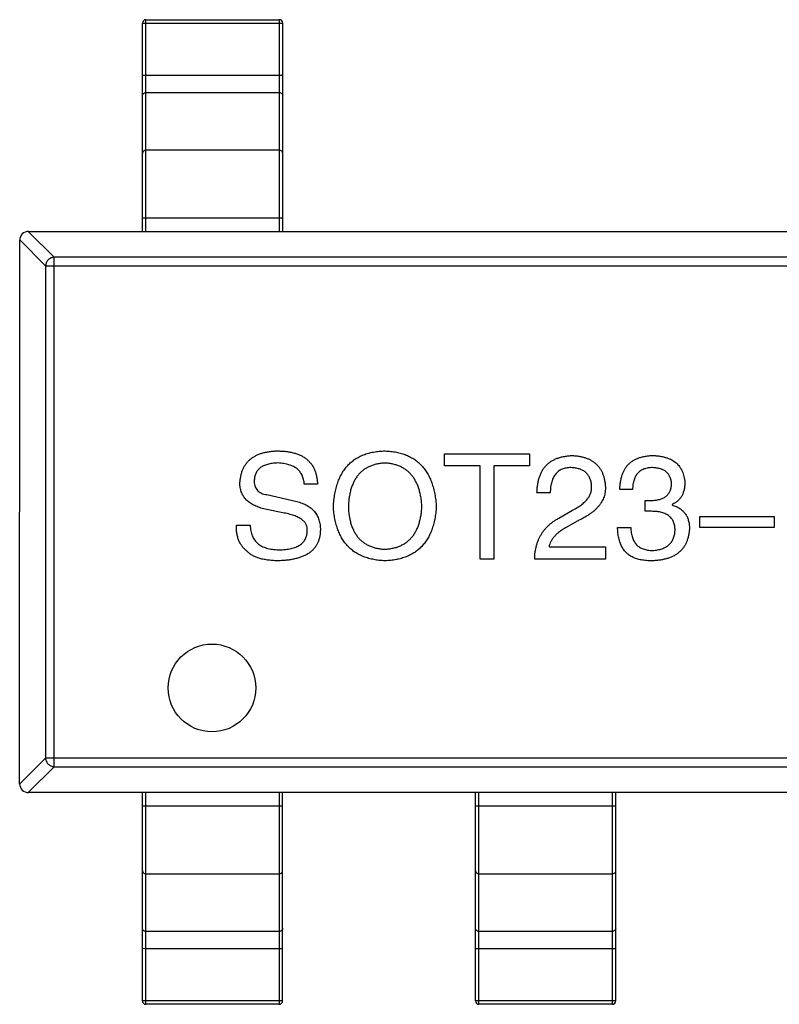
# Model space of a CAD drawing. Header units: inches. Extents: x -109 to 120, y -78 to 24.
# Tile 17 of 113: x 56.15 to 58.32, y -37.33 to -34.53. Entities that reach past the tile are written whole.
import ezdxf

# ---------------------------------------------------------------- set-up
doc = ezdxf.new("R2010")
doc.units = ezdxf.units.IN
doc.header["$LTSCALE"] = 1.21
doc.header["$MEASUREMENT"] = 0
doc.layers.add('X2_94A2_X0__-__X2_7F0E5149_X0_', color=7, linetype='CONTINUOUS')

msp = doc.modelspace()

# ---------------------------------------------------------------- linework, layer by layer
at = {"layer": 'X2_94A2_X0__-__X2_7F0E5149_X0_', "color": 6, "linetype": 'Continuous'}
for p, q in [((56.5048, -35.1296), (56.5049, -34.5362)), ((56.5049, -34.5362), (56.5149, -34.5356)), ((56.5148, -35.1296), (56.5149, -34.5262)), ((56.5149, -34.5262), (56.8949, -34.5262)), ((56.5149, -34.5356), (56.8949, -34.5357)), ((56.8949, -34.5262), (56.8948, -35.1296)), ((56.8949, -34.5357), (56.9049, -34.5362)), ((56.9048, -35.1296), (56.9049, -34.5362)), ((56.5149, -34.6851), (56.5049, -34.6856)), ((56.8949, -34.6851), (56.5149, -34.6851)), ((56.9049, -34.6857), (56.8949, -34.6851)), ((56.5149, -34.7339), (56.8949, -34.7339)), ((56.8949, -34.898), (56.5149, -34.898)), ((56.5049, -35.0906), (56.9049, -35.0906)), ((56.1794, -35.1296), (56.2532, -35.2034)), ((56.1798, -35.1296), (59.1298, -35.1297)), ((56.1547, -36.7046), (56.1548, -35.1546)), ((56.2287, -35.2279), (56.1549, -35.1541)), ((56.2531, -36.6557), (56.2532, -35.2034)), ((59.0565, -35.2036), (56.2532, -35.2034)), ((56.2287, -35.2279), (56.2286, -36.6312)), ((56.2287, -35.2279), (59.081, -35.2281)), ((57.366, -35.7982), (57.366, -35.7637)), ((57.366, -35.7637), (57.6087, -35.7638)), ((57.6087, -35.7638), (57.6087, -35.7982)), ((57.4677, -35.7982), (57.366, -35.7982)), ((57.4677, -36.0638), (57.4677, -35.7982)), ((57.507, -35.7982), (57.507, -36.0638)), ((57.6087, -35.7982), (57.507, -35.7982)), ((57.0041, -35.8506), (56.9664, -35.8506)), ((57.9026, -35.8654), (57.8665, -35.8654)), ((56.8598, -35.8801), (56.9451, -35.8998)), ((57.6678, -35.8752), (57.6301, -35.8752)), ((57.9386, -35.9277), (57.9386, -35.8966)), ((57.9386, -35.8966), (57.9583, -35.8966)), ((56.909, -35.9326), (56.8467, -35.9195)), ((57.6924, -35.9474), (57.7317, -35.9244)), ((57.9567, -35.9277), (57.9386, -35.9277)), ((58.0157, -35.908), (58.0157, -35.9097)), ((57.7448, -35.9556), (57.7137, -35.9736)), ((58.0947, -35.9736), (58.0947, -35.9425)), ((58.0947, -35.9425), (58.3062, -35.9425)), ((58.3062, -35.9425), (58.3062, -35.9736)), ((56.773, -35.967), (56.8123, -35.967)), ((57.86, -35.9736), (57.8977, -35.9736)), ((58.3062, -35.9736), (58.0947, -35.9736)), ((57.6645, -36.0293), (57.8252, -36.0293)), ((57.8252, -36.0293), (57.8252, -36.0638)), ((57.507, -36.0638), (57.4677, -36.0638)), ((57.8252, -36.0638), (57.6235, -36.0638)), ((56.1548, -36.705), (56.2286, -36.6312)), ((56.2531, -36.6557), (56.1793, -36.7296)), ((59.0809, -36.6314), (56.2286, -36.6312)), ((56.2531, -36.6557), (59.0564, -36.6559)), ((59.1297, -36.7297), (56.1797, -36.7296)), ((56.5047, -37.323), (56.5047, -36.7296)), ((56.5147, -37.333), (56.5147, -36.7296)), ((56.8947, -36.7296), (56.8947, -37.333)), ((56.9047, -37.323), (56.9047, -36.7296)), ((57.4547, -37.3231), (57.4547, -36.7296)), ((57.4647, -37.3331), (57.4647, -36.7296)), ((57.8447, -36.7297), (57.8447, -37.3331)), ((57.8547, -37.3231), (57.8547, -36.7297)), ((56.9047, -36.7686), (56.5047, -36.7686)), ((57.8547, -36.7686), (57.4547, -36.7686)), ((56.5147, -36.9612), (56.8947, -36.9612)), ((57.4647, -36.9613), (57.8447, -36.9613)), ((56.8947, -37.1253), (56.5147, -37.1253)), ((57.8447, -37.1253), (57.4647, -37.1253)), ((56.5047, -37.1735), (56.5147, -37.1741)), ((56.5147, -37.1741), (56.8947, -37.1741)), ((56.8947, -37.1741), (56.9047, -37.1736)), ((57.4547, -37.1736), (57.4647, -37.1741)), ((57.4647, -37.1741), (57.8447, -37.1741)), ((57.8447, -37.1741), (57.8547, -37.1736)), ((56.5147, -37.3235), (56.5047, -37.323)), ((56.8947, -37.3235), (56.5147, -37.3235)), ((56.9047, -37.323), (56.8947, -37.3235)), ((57.4647, -37.3236), (57.4547, -37.3231)), ((57.8447, -37.3236), (57.4647, -37.3236)), ((57.8547, -37.3231), (57.8447, -37.3236)), ((56.8947, -37.333), (56.5147, -37.333)), ((57.8447, -37.3331), (57.4647, -37.3331))]:
    msp.add_line(p, q, dxfattribs=at)
msp.add_circle((56.7031, -36.4312), 0.125, dxfattribs=at)
for centre, radius, start, end in [((56.5149, -34.5362), 0.01, 89.9964, 179.9964), ((56.8949, -34.5362), 0.01, 359.9964, 89.9964), ((56.1798, -35.1546), 0.025, 89.9964, 179.9964), ((56.1797, -36.7046), 0.025, 179.9964, 269.9964), ((56.5147, -37.323), 0.01, 179.9964, 269.9964), ((56.8947, -37.323), 0.01, 269.9964, 359.9964), ((57.4647, -37.3231), 0.01, 179.9964, 269.9964), ((57.8447, -37.3231), 0.01, 269.9964, 359.9964)]:
    msp.add_arc(centre, radius, start, end, dxfattribs=at)
for points, knots in [([(56.5049, -34.7433), (56.5049, -34.7421), (56.5054, -34.7396), (56.5077, -34.7365), (56.511, -34.7344), (56.5136, -34.7339), (56.5149, -34.7339)], [0, 0, 0, 0, 0.242809, 0.48985, 0.742832, 1, 1, 1, 1]), ([(56.8949, -34.7339), (56.8962, -34.7339), (56.8988, -34.7344), (56.9021, -34.7365), (56.9043, -34.7396), (56.9049, -34.7421), (56.9049, -34.7433)], [0, 0, 0, 0, 0.257168, 0.51015, 0.757191, 1, 1, 1, 1]), ([(56.5149, -34.898), (56.5136, -34.898), (56.511, -34.8985), (56.5076, -34.9005), (56.5054, -34.9036), (56.5049, -34.9061), (56.5049, -34.9074)], [0, 0, 0, 0, 0.257168, 0.51015, 0.757191, 1, 1, 1, 1]), ([(56.9049, -34.9074), (56.9049, -34.9062), (56.9043, -34.9037), (56.9021, -34.9005), (56.8988, -34.8985), (56.8962, -34.898), (56.8949, -34.898)], [0, 0, 0, 0, 0.242809, 0.48985, 0.742832, 1, 1, 1, 1]), ([(56.2532, -35.2034), (56.2501, -35.2035), (56.2437, -35.205), (56.2357, -35.2105), (56.2302, -35.2185), (56.2288, -35.2248), (56.2287, -35.2279)], [0, 0, 0, 0, 0.248875, 0.5, 0.751125, 1, 1, 1, 1]), ([(56.7828, -35.8473), (56.7831, -35.8437), (56.7836, -35.8367), (56.7854, -35.8267), (56.7878, -35.8172), (56.791, -35.8084), (56.795, -35.8003), (56.7997, -35.7928), (56.8052, -35.7861), (56.8114, -35.78), (56.8184, -35.7745), (56.8261, -35.7698), (56.8346, -35.7657), (56.8438, -35.7623), (56.8537, -35.7596), (56.8644, -35.7575), (56.8758, -35.7561), (56.8837, -35.7557), (56.8877, -35.7555)], [0, 0, 0, 0, 0.068836, 0.134105, 0.195732, 0.255164, 0.312673, 0.368551, 0.4239, 0.479226, 0.535243, 0.592641, 0.652406, 0.714422, 0.779917, 0.849421, 0.922396, 1, 1, 1, 1]), ([(56.8877, -35.7555), (56.8923, -35.7556), (56.9012, -35.7557), (56.914, -35.7568), (56.9261, -35.7587), (56.9372, -35.7613), (56.9476, -35.7646), (56.9571, -35.7686), (56.9657, -35.7735), (56.9735, -35.7791), (56.9803, -35.7855), (56.9863, -35.7926), (56.9916, -35.8004), (56.9958, -35.8091), (56.9992, -35.8184), (57.0017, -35.8285), (57.0035, -35.8393), (57.0039, -35.8468), (57.0041, -35.8506)], [0, 0, 0, 0, 0.080392, 0.155695, 0.22696, 0.293805, 0.357341, 0.417387, 0.475033, 0.53059, 0.584938, 0.639438, 0.694076, 0.750053, 0.807988, 0.868532, 0.932254, 1, 1, 1, 1]), ([(57.0495, -35.9145), (57.0499, -35.9082), (57.0507, -35.896), (57.0534, -35.8783), (57.0569, -35.8617), (57.0615, -35.8464), (57.0671, -35.8322), (57.0737, -35.8192), (57.0815, -35.8074), (57.0902, -35.7968), (57.1, -35.7874), (57.1109, -35.7792), (57.1227, -35.7722), (57.1356, -35.7664), (57.1495, -35.7619), (57.1644, -35.7585), (57.1804, -35.7563), (57.1914, -35.7558), (57.197, -35.7555)], [0, 0, 0, 0, 0.077465, 0.1505, 0.219604, 0.284955, 0.34692, 0.406441, 0.463803, 0.519531, 0.574667, 0.629985, 0.685979, 0.743432, 0.802789, 0.865187, 0.930848, 1, 1, 1, 1]), ([(57.197, -35.7555), (57.2025, -35.7559), (57.2133, -35.7565), (57.2288, -35.7589), (57.2435, -35.7624), (57.2571, -35.767), (57.2697, -35.7729), (57.2814, -35.78), (57.2921, -35.7882), (57.3017, -35.7976), (57.3104, -35.8083), (57.3181, -35.82), (57.3248, -35.8329), (57.3304, -35.847), (57.335, -35.8623), (57.3387, -35.8787), (57.3415, -35.8962), (57.3424, -35.9083), (57.3429, -35.9146)], [0, 0, 0, 0, 0.068404, 0.133351, 0.195034, 0.254442, 0.311776, 0.367479, 0.422913, 0.47825, 0.534578, 0.592177, 0.652079, 0.714535, 0.780143, 0.849324, 0.922433, 1, 1, 1, 1]), ([(57.6301, -35.8752), (57.6302, -35.8711), (57.6305, -35.8629), (57.6319, -35.8512), (57.634, -35.8402), (57.6369, -35.83), (57.6405, -35.8205), (57.6449, -35.8118), (57.6502, -35.804), (57.6562, -35.7969), (57.663, -35.7905), (57.6706, -35.785), (57.6789, -35.7803), (57.688, -35.7764), (57.6978, -35.7732), (57.7084, -35.7709), (57.7198, -35.7693), (57.7277, -35.7689), (57.7317, -35.7687)], [0, 0, 0, 0, 0.074935, 0.145873, 0.212498, 0.27598, 0.33603, 0.394042, 0.450372, 0.505546, 0.560812, 0.616481, 0.673265, 0.732328, 0.7938, 0.858943, 0.92718, 1, 1, 1, 1]), ([(57.7317, -35.7687), (57.7353, -35.7689), (57.7423, -35.7694), (57.7524, -35.7709), (57.7619, -35.7732), (57.7707, -35.7758), (57.7789, -35.7793), (57.7864, -35.7833), (57.7932, -35.7879), (57.7995, -35.7932), (57.805, -35.799), (57.8099, -35.8055), (57.8141, -35.8126), (57.8176, -35.8204), (57.8205, -35.8287), (57.8228, -35.8377), (57.8244, -35.8472), (57.8249, -35.8538), (57.8252, -35.8572)], [0, 0, 0, 0, 0.074847, 0.14558, 0.212628, 0.276599, 0.337792, 0.396608, 0.453638, 0.509854, 0.565589, 0.621545, 0.678777, 0.737222, 0.798388, 0.862259, 0.929312, 1, 1, 1, 1]), ([(57.8665, -35.8654), (57.8666, -35.8616), (57.8669, -35.8541), (57.8682, -35.8433), (57.8702, -35.8332), (57.8729, -35.8238), (57.8764, -35.8152), (57.8805, -35.8072), (57.8853, -35.8), (57.891, -35.7936), (57.8973, -35.7879), (57.9044, -35.7829), (57.9122, -35.7786), (57.9207, -35.7752), (57.9299, -35.7724), (57.9399, -35.7704), (57.9505, -35.769), (57.9578, -35.7688), (57.9616, -35.7687)], [0, 0, 0, 0, 0.074804, 0.144899, 0.211458, 0.274554, 0.334363, 0.392059, 0.448123, 0.503024, 0.558154, 0.613471, 0.670844, 0.729926, 0.792003, 0.857405, 0.926768, 1, 1, 1, 1]), ([(57.9616, -35.7687), (57.9651, -35.7689), (57.9718, -35.7692), (57.9815, -35.7705), (57.9906, -35.7722), (57.9991, -35.7746), (58.007, -35.7775), (58.0142, -35.7809), (58.0208, -35.7849), (58.0268, -35.7895), (58.0322, -35.7946), (58.0369, -35.8003), (58.041, -35.8065), (58.0445, -35.8133), (58.0472, -35.8206), (58.0494, -35.8285), (58.051, -35.8369), (58.0515, -35.8428), (58.0518, -35.8458)], [0, 0, 0, 0, 0.077845, 0.151584, 0.221397, 0.287366, 0.350104, 0.410398, 0.467998, 0.524388, 0.579979, 0.635152, 0.690917, 0.747936, 0.806661, 0.867861, 0.932479, 1, 1, 1, 1]), ([(56.891, -35.7899), (56.8883, -35.7901), (56.883, -35.7903), (56.8754, -35.791), (56.8683, -35.7922), (56.8617, -35.7937), (56.8556, -35.7957), (56.8501, -35.7979), (56.8451, -35.8007), (56.8405, -35.8037), (56.8366, -35.8073), (56.8332, -35.8111), (56.8302, -35.8154), (56.8278, -35.8201), (56.8261, -35.8251), (56.8247, -35.8305), (56.8239, -35.8363), (56.8238, -35.8404), (56.8238, -35.8424)], [0, 0, 0, 0, 0.084203, 0.163004, 0.23749, 0.307054, 0.372941, 0.434825, 0.493521, 0.549046, 0.603712, 0.656607, 0.709869, 0.763474, 0.818856, 0.875778, 0.93657, 1, 1, 1, 1]), ([(56.9664, -35.8506), (56.9662, -35.8483), (56.9659, -35.8437), (56.9646, -35.8372), (56.9629, -35.831), (56.9606, -35.8253), (56.9578, -35.82), (56.9543, -35.8151), (56.9504, -35.8107), (56.946, -35.8066), (56.9409, -35.8031), (56.9354, -35.7999), (56.9293, -35.7972), (56.9227, -35.7949), (56.9155, -35.793), (56.9078, -35.7915), (56.8996, -35.7904), (56.8939, -35.7901), (56.891, -35.7899)], [0, 0, 0, 0, 0.06478, 0.125818, 0.184742, 0.241596, 0.29678, 0.35108, 0.405518, 0.460702, 0.517804, 0.576089, 0.63758, 0.702308, 0.770179, 0.84276, 0.919058, 1, 1, 1, 1]), ([(57.197, -35.79), (57.1929, -35.7903), (57.1851, -35.7908), (57.1736, -35.7928), (57.1629, -35.7956), (57.153, -35.7994), (57.1437, -35.804), (57.1353, -35.8096), (57.1276, -35.8161), (57.1206, -35.8235), (57.1144, -35.8318), (57.1089, -35.841), (57.1043, -35.8511), (57.1002, -35.862), (57.097, -35.8739), (57.0947, -35.8867), (57.0928, -35.9003), (57.0923, -35.9097), (57.0921, -35.9145)], [0, 0, 0, 0, 0.06667, 0.129658, 0.190139, 0.248038, 0.303867, 0.359209, 0.413876, 0.468829, 0.52527, 0.583633, 0.644086, 0.707738, 0.774507, 0.845482, 0.920473, 1, 1, 1, 1]), ([(57.3019, -35.9146), (57.3016, -35.9098), (57.301, -35.9005), (57.299, -35.887), (57.2964, -35.8744), (57.2932, -35.8627), (57.2891, -35.8518), (57.2843, -35.8418), (57.2788, -35.8326), (57.2726, -35.8243), (57.2656, -35.8169), (57.258, -35.8104), (57.2496, -35.8048), (57.2404, -35.8), (57.2306, -35.7961), (57.22, -35.7932), (57.2088, -35.791), (57.201, -35.7903), (57.197, -35.79)], [0, 0, 0, 0, 0.079097, 0.153697, 0.224326, 0.291279, 0.35513, 0.415943, 0.474382, 0.530908, 0.586446, 0.641669, 0.696799, 0.752984, 0.811174, 0.871243, 0.933815, 1, 1, 1, 1]), ([(57.7268, -35.8031), (57.7245, -35.8032), (57.72, -35.8033), (57.7134, -35.8042), (57.7073, -35.8055), (57.7016, -35.8075), (57.6964, -35.81), (57.6915, -35.8131), (57.6872, -35.8168), (57.6833, -35.8211), (57.6797, -35.8259), (57.6767, -35.8313), (57.6742, -35.8373), (57.672, -35.8438), (57.6702, -35.8509), (57.669, -35.8585), (57.6681, -35.8667), (57.6679, -35.8723), (57.6678, -35.8752)], [0, 0, 0, 0, 0.065945, 0.127767, 0.186553, 0.242898, 0.297728, 0.351599, 0.404854, 0.459191, 0.515338, 0.573322, 0.634405, 0.698538, 0.767039, 0.84022, 0.917406, 1, 1, 1, 1]), ([(57.7858, -35.8556), (57.7857, -35.8535), (57.7853, -35.8495), (57.7843, -35.8437), (57.7828, -35.8383), (57.781, -35.8333), (57.7788, -35.8286), (57.7761, -35.8243), (57.7729, -35.8205), (57.7695, -35.8169), (57.7655, -35.8139), (57.7612, -35.8111), (57.7565, -35.8089), (57.7514, -35.8069), (57.7458, -35.8054), (57.7398, -35.8041), (57.7334, -35.8035), (57.7291, -35.8032), (57.7268, -35.8031)], [0, 0, 0, 0, 0.069456, 0.136175, 0.198596, 0.258993, 0.316838, 0.37342, 0.428889, 0.48454, 0.540119, 0.597644, 0.65702, 0.718534, 0.783117, 0.851564, 0.923888, 1, 1, 1, 1]), ([(57.96, -35.8031), (57.9577, -35.8032), (57.9533, -35.8033), (57.947, -35.804), (57.941, -35.8052), (57.9355, -35.8069), (57.9304, -35.8091), (57.9257, -35.8118), (57.9215, -35.8149), (57.9177, -35.8186), (57.9143, -35.8228), (57.9113, -35.8275), (57.9088, -35.8326), (57.9067, -35.8382), (57.9049, -35.8443), (57.9038, -35.851), (57.9029, -35.858), (57.9027, -35.8629), (57.9026, -35.8654)], [0, 0, 0, 0, 0.069877, 0.136363, 0.198671, 0.257968, 0.315462, 0.370709, 0.425568, 0.479847, 0.535753, 0.592303, 0.651386, 0.713311, 0.778642, 0.84836, 0.921866, 1, 1, 1, 1]), ([(58.0141, -35.849), (58.0139, -35.8472), (58.0136, -35.8438), (58.0126, -35.8387), (58.0112, -35.834), (58.0095, -35.8296), (58.0075, -35.8255), (58.005, -35.8218), (58.0022, -35.8184), (57.9989, -35.8153), (57.9954, -35.8126), (57.9914, -35.8103), (57.9871, -35.8082), (57.9824, -35.8065), (57.9773, -35.8052), (57.9718, -35.8042), (57.966, -35.8034), (57.962, -35.8032), (57.96, -35.8031)], [0, 0, 0, 0, 0.067655, 0.132224, 0.194132, 0.253145, 0.309858, 0.366002, 0.421361, 0.47702, 0.532632, 0.590536, 0.65067, 0.713258, 0.779588, 0.848803, 0.921949, 1, 1, 1, 1]), ([(56.8238, -35.8424), (56.8239, -35.845), (56.824, -35.85), (56.8258, -35.857), (56.8286, -35.8631), (56.8327, -35.8684), (56.8378, -35.8728), (56.8442, -35.8762), (56.8516, -35.8788), (56.857, -35.8796), (56.8598, -35.8801)], [0, 0, 0, 0, 0.134138, 0.255838, 0.370401, 0.482261, 0.596442, 0.718083, 0.851977, 1, 1, 1, 1]), ([(56.8467, -35.9195), (56.8441, -35.9187), (56.839, -35.9172), (56.8318, -35.9144), (56.825, -35.9116), (56.8188, -35.9083), (56.8131, -35.9047), (56.8077, -35.901), (56.803, -35.8968), (56.7987, -35.8925), (56.795, -35.8878), (56.7917, -35.8829), (56.789, -35.8776), (56.7867, -35.8721), (56.7849, -35.8663), (56.7837, -35.8602), (56.7829, -35.8539), (56.7828, -35.8495), (56.7828, -35.8473)], [0, 0, 0, 0, 0.077579, 0.15134, 0.221454, 0.288879, 0.352917, 0.414855, 0.474849, 0.533069, 0.58957, 0.64601, 0.702284, 0.759237, 0.816825, 0.876066, 0.936762, 1, 1, 1, 1]), ([(57.7317, -35.9244), (57.734, -35.9232), (57.7386, -35.9208), (57.7451, -35.917), (57.751, -35.9131), (57.7566, -35.9092), (57.7616, -35.9051), (57.7662, -35.901), (57.7704, -35.8969), (57.7739, -35.8925), (57.7771, -35.8882), (57.7798, -35.8838), (57.782, -35.8793), (57.7838, -35.8747), (57.785, -35.87), (57.7858, -35.8652), (57.7861, -35.8604), (57.7859, -35.8572), (57.7858, -35.8556)], [0, 0, 0, 0, 0.084365, 0.165386, 0.24176, 0.314729, 0.38433, 0.449952, 0.513164, 0.5734, 0.630824, 0.68644, 0.740136, 0.792605, 0.844515, 0.896112, 0.947763, 1, 1, 1, 1]), ([(57.8252, -35.8572), (57.8252, -35.8597), (57.8254, -35.8647), (57.8247, -35.872), (57.8235, -35.8792), (57.8215, -35.8862), (57.8188, -35.8929), (57.8155, -35.8996), (57.8115, -35.906), (57.8067, -35.9122), (57.8014, -35.9183), (57.7953, -35.9242), (57.7886, -35.9299), (57.7811, -35.9355), (57.773, -35.9408), (57.7643, -35.9459), (57.7549, -35.951), (57.7482, -35.954), (57.7448, -35.9556)], [0, 0, 0, 0, 0.055083, 0.109453, 0.162685, 0.21614, 0.26961, 0.324284, 0.380202, 0.437433, 0.497084, 0.559152, 0.624288, 0.692446, 0.763862, 0.838743, 0.917269, 1, 1, 1, 1]), ([(57.9583, -35.8966), (57.9605, -35.8965), (57.9648, -35.8963), (57.9709, -35.8956), (57.9767, -35.8945), (57.9821, -35.8931), (57.987, -35.8913), (57.9915, -35.8892), (57.9956, -35.8868), (57.9993, -35.884), (58.0027, -35.8808), (58.0055, -35.8772), (58.008, -35.8734), (58.0101, -35.8692), (58.0117, -35.8647), (58.0129, -35.8598), (58.0137, -35.8545), (58.0139, -35.8509), (58.0141, -35.849)], [0, 0, 0, 0, 0.079415, 0.154091, 0.22508, 0.29186, 0.355026, 0.415127, 0.472418, 0.528511, 0.583551, 0.638361, 0.693547, 0.750023, 0.807857, 0.868401, 0.932259, 1, 1, 1, 1]), ([(58.0518, -35.8458), (58.0517, -35.8494), (58.0515, -35.8565), (58.0498, -35.8667), (58.0469, -35.876), (58.043, -35.8843), (58.0379, -35.8917), (58.0316, -35.8983), (58.0242, -35.9038), (58.0186, -35.9066), (58.0157, -35.908)], [0, 0, 0, 0, 0.143686, 0.277942, 0.40333, 0.521785, 0.638573, 0.755208, 0.874773, 1, 1, 1, 1]), ([(56.9451, -35.8998), (56.9478, -35.9005), (56.9531, -35.9019), (56.9608, -35.9045), (56.9679, -35.9075), (56.9744, -35.911), (56.9805, -35.9147), (56.9861, -35.9189), (56.9911, -35.9234), (56.9956, -35.9284), (56.9995, -35.9337), (57.0029, -35.9395), (57.0059, -35.9456), (57.0082, -35.9521), (57.01, -35.959), (57.0114, -35.9662), (57.0122, -35.9739), (57.0123, -35.9791), (57.0123, -35.9818)], [0, 0, 0, 0, 0.072751, 0.141929, 0.208516, 0.272182, 0.333757, 0.393208, 0.451364, 0.508429, 0.565683, 0.622944, 0.680993, 0.740593, 0.801273, 0.865119, 0.930889, 1, 1, 1, 1]), ([(57.197, -36.0687), (57.1914, -36.0684), (57.1805, -36.0678), (57.1648, -36.0655), (57.15, -36.062), (57.1362, -36.0575), (57.1234, -36.0517), (57.1116, -36.0449), (57.1009, -36.0369), (57.0911, -36.0278), (57.0823, -36.0175), (57.0745, -36.0062), (57.0678, -35.9936), (57.0621, -35.98), (57.0574, -35.9652), (57.0536, -35.9493), (57.0509, -35.9323), (57.0499, -35.9206), (57.0495, -35.9145)], [0, 0, 0, 0, 0.069921, 0.13632, 0.199383, 0.259783, 0.318143, 0.374744, 0.430395, 0.485853, 0.541978, 0.599106, 0.658238, 0.719856, 0.78435, 0.852395, 0.924079, 1, 1, 1, 1]), ([(57.0921, -35.9145), (57.0923, -35.9192), (57.0928, -35.9284), (57.0946, -35.9417), (57.097, -35.9541), (57.1002, -35.9657), (57.1043, -35.9763), (57.1089, -35.9862), (57.1144, -35.9951), (57.1206, -36.0032), (57.1276, -36.0104), (57.1353, -36.0167), (57.1438, -36.0221), (57.1529, -36.0267), (57.1629, -36.0303), (57.1736, -36.0331), (57.185, -36.0351), (57.1929, -36.0356), (57.197, -36.0359)], [0, 0, 0, 0, 0.078378, 0.152832, 0.222566, 0.289047, 0.352083, 0.412232, 0.470037, 0.52626, 0.581558, 0.636408, 0.692036, 0.748558, 0.807098, 0.868409, 0.93235, 1, 1, 1, 1]), ([(57.197, -36.0359), (57.201, -36.0355), (57.2088, -36.0349), (57.22, -36.0327), (57.2306, -36.0298), (57.2404, -36.0261), (57.2495, -36.0214), (57.2579, -36.0159), (57.2656, -36.0095), (57.2726, -36.0023), (57.2788, -35.9943), (57.2843, -35.9854), (57.2891, -35.9756), (57.2932, -35.9651), (57.2964, -35.9536), (57.299, -35.9413), (57.301, -35.9283), (57.3016, -35.9192), (57.3019, -35.9146)], [0, 0, 0, 0, 0.067164, 0.130694, 0.191591, 0.250427, 0.307316, 0.362916, 0.418332, 0.473984, 0.530299, 0.588474, 0.649, 0.711927, 0.778273, 0.847993, 0.922058, 1, 1, 1, 1]), ([(57.3429, -35.9146), (57.3424, -35.9206), (57.3415, -35.9323), (57.3387, -35.9493), (57.335, -35.9652), (57.3304, -35.98), (57.3247, -35.9937), (57.318, -36.0062), (57.3104, -36.0175), (57.3017, -36.0278), (57.292, -36.0369), (57.2814, -36.0449), (57.2697, -36.0518), (57.2571, -36.0575), (57.2434, -36.062), (57.2288, -36.0655), (57.2132, -36.0678), (57.2025, -36.0684), (57.197, -36.0687)], [0, 0, 0, 0, 0.07634, 0.148419, 0.216781, 0.281552, 0.343412, 0.402749, 0.460048, 0.516152, 0.571543, 0.627297, 0.683549, 0.741533, 0.801782, 0.864449, 0.930457, 1, 1, 1, 1]), ([(58.0239, -35.9818), (58.0239, -35.9796), (58.0238, -35.9754), (58.023, -35.9692), (58.0216, -35.9635), (58.0198, -35.9582), (58.0175, -35.9533), (58.0145, -35.9488), (58.0111, -35.9447), (58.0071, -35.9412), (58.0026, -35.938), (57.9976, -35.9352), (57.9921, -35.9329), (57.986, -35.931), (57.9794, -35.9295), (57.9723, -35.9285), (57.9646, -35.9278), (57.9594, -35.9277), (57.9567, -35.9277)], [0, 0, 0, 0, 0.066518, 0.129194, 0.188613, 0.245254, 0.300032, 0.353805, 0.407079, 0.461108, 0.516272, 0.574141, 0.634837, 0.699275, 0.767504, 0.840272, 0.917505, 1, 1, 1, 1]), ([(58.0157, -35.9097), (58.0177, -35.9103), (58.0216, -35.9116), (58.0272, -35.9138), (58.0324, -35.9165), (58.0372, -35.9193), (58.0416, -35.9225), (58.0457, -35.926), (58.0494, -35.9297), (58.0527, -35.9338), (58.0555, -35.9382), (58.0581, -35.9429), (58.0602, -35.9478), (58.0618, -35.9531), (58.0633, -35.9586), (58.0641, -35.9645), (58.0648, -35.9706), (58.0649, -35.9748), (58.0649, -35.9769)], [0, 0, 0, 0, 0.069445, 0.136039, 0.200011, 0.261745, 0.322328, 0.381403, 0.438864, 0.496655, 0.554398, 0.612391, 0.672266, 0.733005, 0.79604, 0.861293, 0.928785, 1, 1, 1, 1]), ([(56.9746, -35.9867), (56.9748, -35.985), (56.9752, -35.9817), (56.9751, -35.9769), (56.9744, -35.9723), (56.9731, -35.9679), (56.9711, -35.9637), (56.9685, -35.9597), (56.9653, -35.956), (56.9614, -35.9525), (56.957, -35.9493), (56.952, -35.9462), (56.9463, -35.9434), (56.94, -35.9408), (56.9332, -35.9383), (56.9257, -35.9362), (56.9176, -35.9342), (56.9119, -35.9331), (56.909, -35.9326)], [0, 0, 0, 0, 0.053261, 0.103726, 0.152241, 0.20033, 0.248334, 0.297765, 0.349381, 0.403176, 0.461175, 0.522521, 0.58908, 0.660373, 0.73694, 0.818802, 0.9068, 1, 1, 1, 1]), ([(57.6235, -36.0638), (57.6236, -36.0605), (57.6239, -36.054), (57.6249, -36.0445), (57.6263, -36.0353), (57.6283, -36.0264), (57.6308, -36.0179), (57.6339, -36.0097), (57.6374, -36.0019), (57.6415, -35.9945), (57.646, -35.9873), (57.6512, -35.9806), (57.6567, -35.9741), (57.6629, -35.9681), (57.6694, -35.9623), (57.6766, -35.957), (57.6842, -35.9519), (57.6896, -35.9489), (57.6924, -35.9474)], [0, 0, 0, 0, 0.069512, 0.136307, 0.201431, 0.265186, 0.327322, 0.388242, 0.448098, 0.507757, 0.566952, 0.626243, 0.686026, 0.745963, 0.807549, 0.869906, 0.934172, 1, 1, 1, 1]), ([(56.8041, -36.0424), (56.8015, -36.0403), (56.7963, -36.0361), (56.7897, -36.0286), (56.7841, -36.0203), (56.7797, -36.0112), (56.7763, -36.0013), (56.7741, -35.9905), (56.7728, -35.979), (56.7729, -35.9711), (56.773, -35.967)], [0, 0, 0, 0, 0.118525, 0.23537, 0.351251, 0.469113, 0.591533, 0.719982, 0.855722, 1, 1, 1, 1]), ([(56.8123, -35.967), (56.8124, -35.9698), (56.8126, -35.9752), (56.8138, -35.983), (56.8155, -35.9904), (56.8179, -35.9972), (56.8208, -36.0035), (56.8245, -36.0092), (56.8287, -36.0144), (56.8335, -36.0192), (56.839, -36.0233), (56.8451, -36.027), (56.8518, -36.0301), (56.8591, -36.0326), (56.867, -36.0347), (56.8756, -36.0361), (56.8847, -36.0371), (56.891, -36.0374), (56.8943, -36.0375)], [0, 0, 0, 0, 0.067961, 0.132534, 0.193672, 0.252403, 0.308678, 0.363904, 0.418121, 0.472753, 0.52822, 0.585973, 0.646018, 0.708979, 0.775045, 0.84596, 0.920665, 1, 1, 1, 1]), ([(57.0123, -35.9818), (57.0121, -35.9851), (57.0118, -35.9917), (57.0103, -36.0013), (57.0078, -36.0102), (57.0045, -36.0186), (57.0002, -36.0263), (56.9951, -36.0333), (56.989, -36.0398), (56.982, -36.0455), (56.9741, -36.0507), (56.9653, -36.055), (56.9557, -36.059), (56.9451, -36.0621), (56.9336, -36.0647), (56.9213, -36.0667), (56.9081, -36.0681), (56.899, -36.0684), (56.8943, -36.0686)], [0, 0, 0, 0, 0.061517, 0.119952, 0.175693, 0.229615, 0.282096, 0.334955, 0.388, 0.44231, 0.499094, 0.558437, 0.621096, 0.687954, 0.758841, 0.834074, 0.91461, 1, 1, 1, 1]), ([(57.7137, -35.9736), (57.7102, -35.9756), (57.7034, -35.9796), (57.6941, -35.986), (57.6861, -35.9927), (57.6793, -35.9996), (57.6737, -36.0066), (57.6693, -36.014), (57.6661, -36.0215), (57.665, -36.0267), (57.6645, -36.0293)], [0, 0, 0, 0, 0.158292, 0.304606, 0.440272, 0.565336, 0.681745, 0.791834, 0.896966, 1, 1, 1, 1]), ([(57.9042, -36.0589), (57.9025, -36.058), (57.899, -36.0564), (57.8942, -36.0533), (57.8896, -36.05), (57.8854, -36.0462), (57.8815, -36.0421), (57.8779, -36.0377), (57.8747, -36.0329), (57.8718, -36.0277), (57.8692, -36.0222), (57.8668, -36.0163), (57.8649, -36.01), (57.8633, -36.0034), (57.862, -35.9965), (57.8609, -35.9892), (57.8603, -35.9815), (57.8601, -35.9763), (57.86, -35.9736)], [0, 0, 0, 0, 0.056906, 0.113264, 0.168825, 0.223843, 0.279195, 0.335267, 0.392098, 0.450414, 0.51054, 0.572219, 0.636652, 0.703156, 0.773102, 0.845505, 0.921063, 1, 1, 1, 1]), ([(57.8977, -35.9736), (57.8978, -35.9763), (57.898, -35.9814), (57.8989, -35.9889), (57.9002, -35.9958), (57.902, -36.0022), (57.9043, -36.0082), (57.9071, -36.0136), (57.9103, -36.0184), (57.9139, -36.0229), (57.9181, -36.0267), (57.9227, -36.0301), (57.9278, -36.0329), (57.9334, -36.0352), (57.9394, -36.037), (57.9458, -36.0383), (57.9527, -36.0391), (57.9575, -36.0392), (57.96, -36.0392)], [0, 0, 0, 0, 0.07723, 0.149593, 0.217944, 0.282232, 0.34411, 0.402297, 0.458791, 0.513966, 0.568538, 0.623291, 0.679957, 0.737243, 0.798142, 0.86118, 0.928728, 1, 1, 1, 1]), ([(58.0649, -35.9769), (58.0646, -35.9805), (58.0641, -35.9875), (58.0623, -35.9976), (58.0598, -36.007), (58.0566, -36.0158), (58.0525, -36.0239), (58.0477, -36.0314), (58.0422, -36.0382), (58.0359, -36.0443), (58.0288, -36.0497), (58.0209, -36.0544), (58.0123, -36.0585), (58.003, -36.0619), (57.9929, -36.0646), (57.982, -36.0668), (57.9704, -36.0681), (57.9624, -36.0685), (57.9583, -36.0687)], [0, 0, 0, 0, 0.068236, 0.132937, 0.194125, 0.253174, 0.310181, 0.365986, 0.421096, 0.476216, 0.532352, 0.590232, 0.649824, 0.71274, 0.778406, 0.848058, 0.921922, 1, 1, 1, 1]), ([(57.96, -36.0392), (57.9624, -36.039), (57.9672, -36.0387), (57.9741, -36.0376), (57.9806, -36.0363), (57.9866, -36.0345), (57.9922, -36.0323), (57.9973, -36.0297), (58.0021, -36.0267), (58.0063, -36.0233), (58.0101, -36.0195), (58.0135, -36.0153), (58.0163, -36.0107), (58.0188, -36.0057), (58.0208, -36.0003), (58.0223, -35.9945), (58.0234, -35.9883), (58.0237, -35.984), (58.0239, -35.9818)], [0, 0, 0, 0, 0.076694, 0.149502, 0.218019, 0.283183, 0.345589, 0.405199, 0.462852, 0.519478, 0.575313, 0.630559, 0.687006, 0.744638, 0.804006, 0.866059, 0.931486, 1, 1, 1, 1]), ([(56.8943, -36.0375), (56.8974, -36.0374), (56.9036, -36.0372), (56.9125, -36.0364), (56.9209, -36.0353), (56.9286, -36.0339), (56.9358, -36.032), (56.9423, -36.0297), (56.9483, -36.0271), (56.9536, -36.0241), (56.9584, -36.0207), (56.9625, -36.017), (56.9661, -36.0129), (56.969, -36.0083), (56.9714, -36.0034), (56.973, -35.9982), (56.9743, -35.9926), (56.9745, -35.9887), (56.9746, -35.9867)], [0, 0, 0, 0, 0.089755, 0.174059, 0.253071, 0.327468, 0.396613, 0.46183, 0.522444, 0.580263, 0.63432, 0.686889, 0.737513, 0.787901, 0.838496, 0.890164, 0.94383, 1, 1, 1, 1]), ([(56.8943, -36.0686), (56.8891, -36.0686), (56.8792, -36.0684), (56.865, -36.0672), (56.8519, -36.0651), (56.84, -36.0624), (56.8292, -36.0587), (56.8197, -36.0542), (56.8112, -36.0488), (56.8064, -36.0445), (56.8041, -36.0424)], [0, 0, 0, 0, 0.160387, 0.308627, 0.445399, 0.572622, 0.690197, 0.799182, 0.90196, 1, 1, 1, 1]), ([(57.9583, -36.0687), (57.9555, -36.0687), (57.9501, -36.0686), (57.9422, -36.0682), (57.9347, -36.0674), (57.9277, -36.0663), (57.9211, -36.065), (57.9151, -36.0633), (57.9094, -36.0613), (57.9059, -36.0597), (57.9042, -36.0589)], [0, 0, 0, 0, 0.15115, 0.29371, 0.429149, 0.55661, 0.677302, 0.791017, 0.898045, 1, 1, 1, 1]), ([(56.2286, -36.6312), (56.2287, -36.6343), (56.2302, -36.6407), (56.2357, -36.6487), (56.2436, -36.6542), (56.25, -36.6556), (56.2531, -36.6557)], [0, 0, 0, 0, 0.248875, 0.5, 0.751125, 1, 1, 1, 1]), ([(56.5047, -36.9518), (56.5047, -36.953), (56.5053, -36.9555), (56.5075, -36.9586), (56.5108, -36.9607), (56.5134, -36.9612), (56.5147, -36.9612)], [0, 0, 0, 0, 0.242809, 0.48985, 0.742832, 1, 1, 1, 1]), ([(56.8947, -36.9612), (56.896, -36.9612), (56.8986, -36.9607), (56.902, -36.9587), (56.9042, -36.9555), (56.9047, -36.953), (56.9047, -36.9518)], [0, 0, 0, 0, 0.257168, 0.51015, 0.757191, 1, 1, 1, 1]), ([(57.4547, -36.9519), (57.4547, -36.9531), (57.4553, -36.9556), (57.4575, -36.9587), (57.4608, -36.9608), (57.4634, -36.9613), (57.4647, -36.9613)], [0, 0, 0, 0, 0.242809, 0.48985, 0.742832, 1, 1, 1, 1]), ([(57.8447, -36.9613), (57.846, -36.9613), (57.8486, -36.9608), (57.852, -36.9587), (57.8542, -36.9556), (57.8547, -36.9531), (57.8547, -36.9519)], [0, 0, 0, 0, 0.257168, 0.51015, 0.757191, 1, 1, 1, 1]), ([(56.5147, -37.1253), (56.5134, -37.1253), (56.5108, -37.1248), (56.5075, -37.1227), (56.5053, -37.1196), (56.5047, -37.1171), (56.5047, -37.1159)], [0, 0, 0, 0, 0.257168, 0.51015, 0.757191, 1, 1, 1, 1]), ([(56.9047, -37.1159), (56.9047, -37.1171), (56.9042, -37.1196), (56.9019, -37.1227), (56.8986, -37.1248), (56.896, -37.1253), (56.8947, -37.1253)], [0, 0, 0, 0, 0.242809, 0.48985, 0.742832, 1, 1, 1, 1]), ([(57.4647, -37.1253), (57.4634, -37.1253), (57.4608, -37.1248), (57.4575, -37.1228), (57.4553, -37.1196), (57.4547, -37.1171), (57.4547, -37.1159)], [0, 0, 0, 0, 0.257168, 0.51015, 0.757191, 1, 1, 1, 1]), ([(57.8547, -37.1159), (57.8547, -37.1172), (57.8542, -37.1197), (57.8519, -37.1228), (57.8486, -37.1249), (57.846, -37.1253), (57.8447, -37.1253)], [0, 0, 0, 0, 0.242809, 0.48985, 0.742832, 1, 1, 1, 1])]:
    msp.add_open_spline(points, degree=3, knots=knots, dxfattribs=at)

doc.saveas('drawing.dxf')
